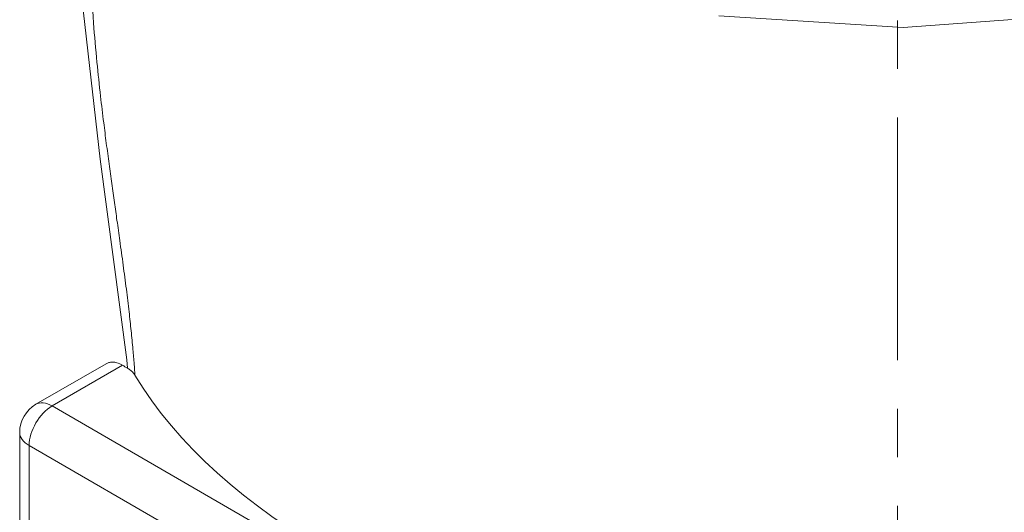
# Model space of a CAD drawing. Header units: millimetres. Extents: x 0 to 594, y 0 to 420.
# Tile 16 of 23: x 460 to 491, y 203 to 218. Entities that reach past the tile are written whole.
import ezdxf

# ---------------------------------------------------------------- set-up
doc = ezdxf.new("R2010")
doc.units = ezdxf.units.MM
doc.linetypes.add('K5LT_AXLED', pattern=[12, 7.5, -1.5, 1.5, -1.5])
doc.linetypes.add('K5LT_THIN', pattern=[0])
doc.layers.add('Системный слой (1)', color=7, linetype='Continuous', true_color=0x6c6c6c)

# ---------------------------------------------------------------- blocks, each defined once
blk = doc.blocks.new('U180')
at = {"layer": 'Системный слой (1)', "color": 7, "linetype": 'K5LT_THIN', "lineweight": 18, "true_color": 0xffffff}
for p, q in [((481.724, 217.897), (487.428, 217.54)), ((487.428, 217.54), (493.255, 217.962))]:
    blk.add_line(p, q, dxfattribs=at)
blk = doc.blocks.new('U189')
at = {"layer": 'Системный слой (1)', "color": 7, "linetype": 'K5LT_THIN', "lineweight": 18, "true_color": 0xffffff}
for p, q in [((462.252, 225.4), (462.004, 223.323)), ((462.004, 223.323), (462.002, 218.499)), ((462.002, 218.499), (462.574, 213.469)), ((462.574, 213.469), (463.407, 207.267)), ((463.407, 207.267), (463.425, 207.01))]:
    blk.add_line(p, q, dxfattribs=at)

msp = doc.modelspace()

# ---------------------------------------------------------------- linework, layer by layer
at = {"layer": 'Системный слой (1)', "color": 30, "linetype": 'K5LT_AXLED', "lineweight": 18, "true_color": 0xff8000}
msp.add_line((487.2516, 135.26), (487.2516, 245.9835), dxfattribs=at)
at = {"layer": 'Системный слой (1)', "color": 7, "linetype": 'K5LT_THIN', "lineweight": 18, "true_color": 0xffffff}
for p, q in [((462.763, 207.1506), (460.5887, 205.8952)), ((463.269, 207.1045), (461.0887, 205.8457)), ((477.3521, 196.456), (461.0887, 205.8457)), ((460.0887, 205.0292), (460.0887, 178.0848)), ((476.645, 195.2312), (460.3815, 204.6209)), ((460.3815, 204.6209), (460.3815, 177.6766))]:
    msp.add_line(p, q, dxfattribs=at)
msp.add_arc((461.0887, 205.0292), 1, 120, 180, dxfattribs=at)
for centre, major_axis, ratio, start_param, end_param in [((484.4096, 213.202), (63.0554, -33.927), 0.2202636, 4.490932, 4.4935382), ((487.2516, 211.5612), (-25, 0), 0.5773503, 0.3365557, 1.2633934), ((461.0887, 205.0292), (-0.5, 0.866), 0.5773503, 5.4977871, 6.2831853), ((461.0887, 205.0292), (0.5, 0.866), 0.5773503, 0.7853982, 2.3561945), ((461.0887, 205.0292), (-1, 0), 0.5773503, 0, 0.7853982)]:
    msp.add_ellipse(centre, major_axis=major_axis, ratio=ratio, start_param=start_param, end_param=end_param, dxfattribs=at)
for points, knots in [([(462.2516, 220.7912), (462.2516, 220.2454), (462.275, 219.2142), (462.3617, 217.7687), (462.4701, 216.5243), (462.5799, 215.4944), (462.6798, 214.6598), (462.769, 213.9623), (462.8529, 213.3354), (462.9372, 212.7249), (463.0193, 212.1416), (463.1024, 211.555), (463.1933, 210.9101), (463.2914, 210.1988), (463.3882, 209.4629), (463.4705, 208.7854), (463.5388, 208.1635), (463.5908, 207.6246), (463.6285, 207.1686), (463.6469, 206.9063), (463.6542, 206.7946)], [0, 0, 0, 0, 2.5210257, 4.7268475, 6.5485001, 8.1108961, 9.3240759, 10.2570048, 11.1997802, 12.0985475, 12.9533064, 13.7692539, 14.6885497, 15.8047209, 16.9181545, 17.9659397, 18.8545495, 19.7470119, 20.462162, 21, 21, 21, 21]), ([(462.763, 207.1506), (462.7882, 207.1652), (462.8514, 207.1923), (462.9631, 207.2075), (463.1073, 207.1856), (463.2116, 207.1392), (463.269, 207.1045)], [0, 0, 0, 0, 1.2745078, 3.0094838, 4.7798714, 7, 7, 7, 7]), ([(463.4251, 207.0103), (463.4611, 206.9886), (463.5143, 206.9513), (463.5934, 206.8795), (463.6331, 206.8293), (463.6542, 206.7946)], [0, 0, 0, 0, 2.1237438, 3.4004411, 6, 6, 6, 6])]:
    msp.add_open_spline(points, degree=3, knots=knots, dxfattribs=at)

# ---------------------------------------------------------------- block references
at = {"layer": 'Системный слой (1)'}
for name in ['U180', 'U189']:
    msp.add_blockref(name, (0, 0), dxfattribs=at)

doc.saveas('drawing.dxf')
